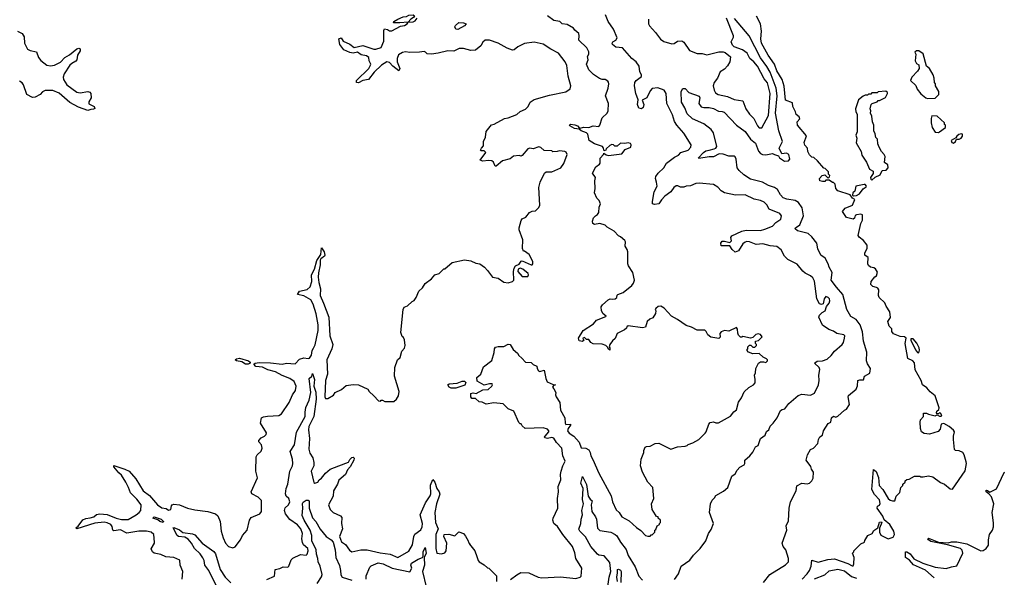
# Model space of a CAD drawing. Extents: x 2386423 to 2568864, y 578392 to 761999.
# Tile 233 of 256: x 2436792 to 2445809, y 709502 to 714612. Entities that reach past the tile are written whole.
import ezdxf

# ---------------------------------------------------------------- set-up
doc = ezdxf.new("R2010")
doc.units = 0

msp = doc.modelspace()

# ---------------------------------------------------------------- linework, layer by layer
at = {"layer": '0CON05XD'}
for points in [[(2440275, 714582.5), (2440215, 714582.5), (2440220, 714595), (2440255, 714617.5), (2440305, 714639.2), (2440335, 714641.2), (2440355, 714652), (2440396, 714656), (2440407, 714647), (2440399.3, 714630.7), (2440375, 714617.5), (2440350, 714590), (2440275, 714582.5)], [(2441915, 710741.2), (2441935, 710688.8), (2441977, 710687), (2442005, 710670), (2442016.7, 710645), (2442021.2, 710615), (2442041.7, 710581.7), (2442096, 710455), (2442207.9, 710247.9), (2442219.5, 710195), (2442255, 710120), (2442282.9, 710095), (2442305, 710056.2), (2442375, 710018.8), (2442439.5, 709959.5), (2442481.7, 709931.7), (2442522.5, 709885), (2442545, 709880), (2442565, 709880), (2442575, 709890), (2442585, 709890), (2442610, 709915), (2442610, 709935), (2442618.3, 709941.7), (2442630, 709975), (2442650, 709985), (2442650, 709995), (2442660, 710005), (2442660, 710025), (2442640, 710045), (2442640, 710055), (2442625, 710060), (2442613.6, 710073.6), (2442583.6, 710123.6), (2442577.5, 710175), (2442600, 710225), (2442590, 710325), (2442543.8, 710375), (2442496.7, 710465), (2442477.5, 710525), (2442483.3, 710585), (2442507.5, 710645), (2442507.5, 710665), (2442520, 710695), (2442531.7, 710701.7), (2442567, 710703), (2442613, 710727), (2442645, 710730), (2442755, 710677.5), (2442815, 710697.5), (2442885, 710702.5), (2442905, 710710), (2442915, 710720), (2442957, 710733), (2443010, 710765), (2443068.3, 710821.7), (2443080, 710835), (2443103, 710907), (2443115, 710920), (2443145, 710927.5), (2443168.3, 710918.3), (2443191.7, 710918.3), (2443300.7, 710979.3), (2443330.7, 711019.3), (2443355, 711037.5), (2443374.1, 711105.9), (2443403.6, 711146.4), (2443427, 711203), (2443469.3, 711240.7), (2443513, 711267), (2443525.9, 711284.1), (2443527.5, 711315), (2443520, 711355), (2443530, 711375), (2443533, 711417), (2443557.5, 711465), (2443577, 711477), (2443605, 711477.5), (2443625, 711470), (2443640, 711485), (2443640, 711495), (2443630, 711505), (2443599.3, 711519.3), (2443565, 711553.3), (2443505, 711550), (2443467.5, 711565), (2443450, 711585), (2443460, 711595), (2443460, 711615), (2443475, 711630), (2443488.3, 711628.3), (2443505, 711610), (2443525, 711612.5), (2443540, 711625), (2443540, 711635), (2443530, 711645), (2443530, 711665), (2443557, 711673), (2443590, 711705), (2443575, 711727.5), (2443555, 711732.5), (2443533, 711727), (2443505, 711700), (2443485, 711692.5), (2443415, 711707.5), (2443405, 711702.5), (2443393, 711703), (2443375, 711720), (2443368.3, 711738.3), (2443367, 711777), (2443355, 711790), (2443285, 711757.5), (2443245, 711762.5), (2443215, 711752.5), (2443202.5, 711735), (2443207, 711703), (2443195, 711690), (2443122.3, 711702.3), (2443092.5, 711725), (2443080, 711755), (2443067.7, 711767.7), (2442995, 711766.7), (2442945, 711793.8), (2442895, 711810), (2442816.7, 711865), (2442760, 711895), (2442695, 711968.8), (2442663.6, 711986.4), (2442640, 711985), (2442617.5, 711965), (2442612.5, 711955), (2442617.5, 711945), (2442615, 711920), (2442589.3, 711880.7), (2442561.7, 711868.3), (2442537.5, 711845), (2442522.5, 711795), (2442495, 711789.2), (2442363.6, 711806.4), (2442351.7, 711798.3), (2442350, 711785), (2442330.7, 711769.3), (2442265, 711737.5), (2442245, 711690), (2442220.7, 711669.3), (2442197.5, 711635), (2442190, 711615), (2442197.5, 711605), (2442197, 711583), (2442180, 711595), (2442178.3, 711608.3), (2442160, 711625), (2442125, 711640), (2442043, 711643), (2442023.6, 711653.6), (2442005, 711680), (2441981.7, 711681.7), (2441965, 711700), (2441950, 711695), (2441951.7, 711681.7), (2441960, 711675), (2441947, 711663), (2441915, 711670), (2441910, 711695), (2441952.5, 711765), (2442047.5, 711825), (2442075, 711857.5), (2442159.3, 711890.7), (2442162.5, 711895), (2442135.8, 711915.8), (2442118.8, 711945), (2442118.3, 711981.7), (2442130.7, 711999.3), (2442180, 712045), (2442200, 712055), (2442225, 712050), (2442246.1, 712053.9), (2442260, 712065), (2442263, 712087), (2442270, 712095), (2442318.3, 712111.7), (2442397.5, 712175), (2442413.6, 712196.4), (2442423.3, 712225), (2442406.2, 712295), (2442366.7, 712355), (2442360, 712375), (2442361.2, 712485), (2442356.2, 712505), (2442336.2, 712535), (2442340, 712575), (2442335, 712587.5), (2442295, 712622.5), (2442275, 712632.5), (2442236.7, 712675), (2442171.7, 712711.7), (2442155, 712727.5), (2442105, 712743.3), (2442055, 712736.2), (2442042, 712745), (2442039.2, 712765), (2442046.7, 712795), (2442064.2, 712815.8), (2442083.9, 712826.1), (2442095.9, 712844.1), (2442100, 712895), (2442110, 712925), (2442097.5, 712955), (2442077.5, 712975), (2442056.7, 713025), (2442063.3, 713065), (2442060, 713135), (2442066.7, 713165), (2442037.5, 713205), (2442067, 713263), (2442100.7, 713289.3), (2442107, 713297), (2442108.3, 713341.7), (2442140, 713375), (2442141.7, 713388.3), (2442163, 713373), (2442185, 713367.5), (2442305, 713382.5), (2442337, 713423), (2442387.5, 713445), (2442392.5, 713465), (2442387, 713477), (2442365, 713483.3), (2442335, 713477.5), (2442295, 713480), (2442265, 713452.5), (2442243, 713453), (2442230, 713465), (2442215, 713467.5), (2442195, 713460), (2442161.7, 713428.3), (2442160, 713415), (2442145, 713410), (2442140, 713435), (2442128.3, 713448.3), (2442055, 713473.8), (2442007.5, 713505), (2441993.9, 713563.9), (2441984.1, 713574.1), (2441934.1, 713594.1), (2441915, 713610), (2441874.3, 713614.3), (2441829.3, 713639.3), (2441826.7, 713645), (2441835, 713653.3), (2441875, 713648.6), (2441899.7, 713639.7), (2441917.5, 713617.5), (2441925, 713616.7), (2441955, 713625.8), (2442005, 713622.5), (2442045, 713638.6), (2442095.8, 713634.2), (2442106.2, 713645), (2442125, 713712.5), (2442172.5, 713755), (2442182.5, 713775), (2442183.8, 713845), (2442156.2, 713915), (2442181.2, 713985), (2442188.8, 714025), (2442185, 714040), (2442179.3, 714049.3), (2442155, 714062.5), (2442125, 714063.3), (2442102.7, 714072.7), (2442048.3, 714108.3), (2442005, 714152.5), (2441984, 714205), (2441997.5, 714245), (2441993.3, 714275), (2442003.8, 714295), (2442005, 714317.5), (2441985, 714352.5), (2441912.5, 714425), (2441916.2, 714465), (2441911.2, 714485), (2441875, 714516.7), (2441863.3, 714535), (2441805, 714567.5), (2441760, 714575), (2441740, 714595), (2441685, 714603.3), (2441627, 714647)], [(2442788.3, 709481.7), (2442825.7, 709534.3), (2442850, 709605), (2442929.3, 709660.7), (2442964.1, 709705.9), (2443025, 709767.5), (2443076.7, 709835), (2443100, 709905), (2443125, 709940), (2443146.7, 709995), (2443110, 710095), (2443117.5, 710175), (2443135, 710210), (2443155, 710230), (2443167, 710253), (2443238.8, 710291.2), (2443277.5, 710325), (2443315, 710430), (2443345, 710450), (2443362.5, 710485), (2443387, 710513), (2443426.4, 710533.6), (2443432.5, 710545), (2443433.9, 710576.1), (2443480, 710615), (2443505, 710650), (2443530.7, 710699.3), (2443555, 710710), (2443577.5, 710775), (2443617.5, 710805), (2443631.7, 710838.3), (2443652.5, 710855), (2443663.9, 710886.1), (2443692.5, 710915), (2443727.5, 710965), (2443760.7, 711029.3), (2443775, 711040), (2443797.5, 711045), (2443834.3, 711095.7), (2443921.7, 711168.3), (2443955, 711181.2), (2444035, 711171.9), (2444071.3, 711188.7), (2444105.8, 711265), (2444113.9, 711306.1), (2444110, 711355), (2444118.6, 711405), (2444112.5, 711425), (2444070, 711465), (2444095, 711484), (2444145, 711484.3), (2444187.6, 711502.4), (2444223.9, 711536.1), (2444253.3, 711575), (2444323.3, 711635), (2444335.8, 711654.2), (2444346.7, 711695), (2444347.5, 711715), (2444340, 711725), (2444276.1, 711736.1), (2444245, 711756.2), (2444201.7, 711771.7), (2444143.9, 711813.9), (2444111.2, 711885), (2444117.1, 711902.9), (2444142.1, 711927.9), (2444168, 711945), (2444180, 711985), (2444205.8, 712015), (2444210.8, 712035), (2444207.5, 712055), (2444195, 712067.1), (2444175, 712074.2), (2444158.9, 712055), (2444151.2, 712008.8), (2444135, 712002), (2444115, 712007.5), (2444092.9, 712055), (2444070.5, 712215), (2444055, 712245.8), (2444035, 712265.8), (2443985, 712290), (2443965, 712306.2), (2443913, 712373), (2443825, 712413.3), (2443796.7, 712445), (2443765, 712503.3), (2443725, 712534), (2443665, 712539.2), (2443597.4, 712557.4), (2443535, 712550.8), (2443475, 712576.2), (2443451.7, 712578.3), (2443435, 712573.3), (2443415, 712556.7), (2443375, 712493.8), (2443345, 712481.2), (2443317.5, 712505), (2443295, 712540), (2443215, 712540), (2443212.5, 712565), (2443225, 712582.5), (2443245, 712583.3), (2443295, 712570), (2443310, 712585), (2443303.8, 712615), (2443315, 712632.5), (2443405.7, 712674.3), (2443445, 712684.3), (2443575, 712681.2), (2443615, 712692), (2443685, 712720), (2443715.5, 712754.5), (2443762.5, 712785), (2443767.5, 712815), (2443753.3, 712835), (2443655.4, 712875.4), (2443634.2, 712915), (2443609.7, 712939.7), (2443575.8, 712955.8), (2443518.3, 712968.3), (2443435, 713006.2), (2443346.4, 713003.6), (2443245, 713023.8), (2443215, 713043.3), (2443185, 713076.7), (2443145, 713101.2), (2443015, 713112.5), (2442985, 713110), (2442935, 713090), (2442895, 713087.5), (2442875, 713077.5), (2442845, 713077.5), (2442819.3, 713089.3), (2442805, 713088.8), (2442784, 713075), (2442754.3, 713035.7), (2442700, 712995), (2442668.3, 712961.7), (2442645, 712924.2), (2442605, 712918), (2442586.7, 712925), (2442585.8, 712945), (2442602, 713035), (2442631.2, 713085), (2442624.2, 713124.2), (2442614, 713155), (2442619.2, 713175), (2442639.2, 713205), (2442690, 713255), (2442714.1, 713295.9), (2442787.7, 713352.3), (2442825, 713370), (2442845.8, 713394.2), (2442914.1, 713415.9), (2442938, 713445), (2442941.2, 713465), (2442875, 713572), (2442810, 713645), (2442790, 713680), (2442769.8, 713739.8), (2442718.2, 713845), (2442711.2, 713935), (2442694, 713965), (2442635, 713988.6), (2442585, 713980), (2442565, 713958.8), (2442535, 713896.7), (2442493.3, 713875), (2442507.8, 713835), (2442502.2, 713807.8), (2442485, 713794.4), (2442462.4, 713802.4), (2442450.4, 713835), (2442456, 713876), (2442433.8, 713935), (2442421.2, 714005), (2442426.2, 714035), (2442436.7, 714055), (2442475, 714081.2), (2442485, 714092.5), (2442486, 714105), (2442472.7, 714132.7), (2442464.3, 714185), (2442436.5, 714225), (2442398.8, 714255), (2442313.6, 714353.6), (2442251.2, 714361.2), (2442220, 714385), (2442217.5, 714395), (2442225, 714410), (2442250, 714425), (2442262.5, 714445), (2442231.2, 714525), (2442180, 714595), (2442156.2, 714655)], [(2445201.7, 710838.3), (2445125, 710812.5), (2445075, 710820), (2445050, 710835), (2445040, 710865), (2445037.5, 710925), (2445040, 710945), (2445067.5, 710975), (2445070, 711005), (2445095, 711006), (2445115.8, 710995.8), (2445175, 710983.3), (2445195, 710990), (2445215, 710977.5), (2445231.7, 710978.3), (2445237.5, 710985), (2445225, 711007.5), (2445215, 711010), (2445205, 711000), (2445195, 711000), (2445188.3, 711008.3), (2445190, 711025), (2445210, 711040), (2445212.5, 711055), (2445176.1, 711166.1), (2445130.7, 711200.7), (2445099.3, 711239.3), (2445060, 711265), (2445046.7, 711305), (2444993, 711403), (2444987, 711467), (2444970, 711485), (2444926.2, 711506.2), (2444900.6, 711645), (2444910, 711695), (2444895, 711706.7), (2444855, 711707.5), (2444795, 711732.5), (2444780, 711755), (2444778.3, 711778.3), (2444753, 711803), (2444742.5, 711845), (2444766.4, 711883.6), (2444761.2, 711935), (2444726.4, 711986.4), (2444716.1, 712016.1), (2444663.8, 712065), (2444656.2, 712085), (2444660, 712135), (2444650.5, 712150.5), (2444638.9, 712158.9), (2444605, 712165.6), (2444587.8, 712185), (2444588.1, 712211.9), (2444623.6, 712256.4), (2444637.5, 712265), (2444647, 712297), (2444628, 712328), (2444615, 712337.5), (2444583, 712343), (2444565, 712360), (2444560, 712375), (2444561.7, 712431.7), (2444532.5, 712455), (2444532.5, 712475), (2444553.3, 712515), (2444553.8, 712545), (2444518.3, 712588.3), (2444478.3, 712618.3), (2444470, 712635), (2444493.8, 712745), (2444510, 712775), (2444510, 712825), (2444495, 712830), (2444455, 712822.5), (2444443.3, 712816.7), (2444436.1, 712793.9), (2444425, 712783.3), (2444365, 712800), (2444327.5, 712855), (2444352.5, 712885), (2444419.3, 712910.7), (2444440, 712965), (2444420, 712975), (2444397, 713007), (2444283.8, 713043.8), (2444267.5, 713065), (2444260, 713105), (2444245, 713120), (2444235, 713120), (2444205, 713140), (2444175, 713140), (2444165, 713130), (2444145, 713127.5), (2444120, 713135), (2444117.5, 713155), (2444140, 713185), (2444165, 713190), (2444195, 713160), (2444208.3, 713171.7), (2444210, 713185), (2444200, 713195), (2444198.3, 713218.3), (2444168.3, 713248.3), (2444155, 713250), (2444099.5, 713319.5), (2444065, 713350), (2444045, 713352.5), (2444025, 713372.5), (2444010, 713405), (2444006.7, 713435), (2443982.5, 713462.5), (2443976.2, 713485), (2443997.7, 713547.7), (2443913.8, 713645), (2443913.3, 713675), (2443936, 713704), (2443931.2, 713721.2), (2443902.3, 713742.3), (2443897, 713767), (2443873.3, 713815), (2443870, 713850), (2443803.8, 713875), (2443793.4, 714003.4), (2443774.4, 714064.4), (2443725, 714143.8), (2443703.4, 714203.4), (2443647.5, 714285), (2443585.7, 714395.7), (2443580, 714435), (2443585.8, 714505), (2443576.2, 714575), (2443540, 714645)], [(2441057.5, 713535), (2441063, 713587), (2441111.7, 713648.3), (2441137, 713653), (2441233, 713707), (2441267, 713713), (2441345, 713742.5), (2441375, 713770), (2441425, 713792.5), (2441447.5, 713815), (2441467.5, 713855), (2441505, 713880), (2441645, 713920), (2441795, 713950), (2441833, 713977), (2441840, 714005), (2441816.2, 714095), (2441803, 714193), (2441787.5, 714225), (2441726.2, 714305), (2441655, 714341.2), (2441585, 714388.8), (2441505, 714406.7), (2441415, 714393.3), (2441355, 714362.5), (2441320, 714335), (2441305, 714332.5), (2441255, 714350), (2441175, 714396.7), (2441095, 714422.5), (2441055, 714422.5), (2441032.5, 714405), (2441015, 714372.5), (2440965, 714332.5), (2440925, 714330), (2440856.1, 714346.1), (2440816.4, 714346.4), (2440767.7, 714322.3), (2440713.9, 714326.1), (2440625, 714304), (2440565, 714296), (2440525, 714297.5), (2440510, 714315), (2440495, 714320), (2440455, 714312.5), (2440365, 714310), (2440325, 714317.5), (2440298.3, 714311.7), (2440260.7, 714289.3), (2440248, 714255), (2440249.2, 714225), (2440273.8, 714165), (2440265, 714142.5), (2440208.8, 714185), (2440179.1, 714219.1), (2440155, 714224), (2440104.6, 714195.4), (2440037.9, 714132.1), (2439985.8, 714064.2), (2439935, 714054), (2439893.9, 714033.9), (2439876.7, 714036.7), (2439876.2, 714055), (2439988.8, 714165), (2440006.2, 714195), (2440008.8, 714205), (2439993.6, 714233.6), (2439990, 714265), (2439969.3, 714279.3), (2439919.3, 714289.3), (2439885, 714314.3), (2439845, 714305.5), (2439815, 714309.5), (2439762, 714335), (2439722.9, 714385), (2439716, 714435), (2439735, 714444.2), (2439756, 714415), (2439815, 714386.7), (2439855, 714357.8), (2439934.4, 714374.4), (2440035, 714342), (2440055, 714341.2), (2440103.6, 714356.4), (2440125.8, 714415), (2440127, 714513), (2440133.6, 714526.4), (2440161.7, 714521.7), (2440178.3, 714508.3), (2440201.7, 714508.3), (2440278.3, 714551.7), (2440315, 714557.5), (2440340, 714575), (2440350, 714590), (2440395, 714591.2), (2440415, 714600), (2440432.5, 714625)], [(2440805, 714522.5), (2440785.7, 714525.7), (2440777.1, 714545), (2440782.7, 714557.3), (2440815, 714586), (2440855, 714583.3), (2440880, 714575), (2440866.7, 714555), (2440805, 714522.5)], [(2442550, 714615), (2442550, 714575), (2442558.6, 714555), (2442614.3, 714495), (2442661.7, 714431.7), (2442691.3, 714411.3), (2442765, 714390.8), (2442785.5, 714394.5), (2442815, 714415.7), (2442855, 714418), (2442874.3, 714404.3), (2442925, 714328.8), (2442995, 714301.2), (2443040.7, 714300.7), (2443085, 714290), (2443193.9, 714316.1), (2443235, 714317.5), (2443251.7, 714311.7), (2443301.7, 714271.7), (2443296.7, 714225), (2443275, 714187.5), (2443245, 714157.5), (2443207, 714133), (2443182.5, 714075), (2443151.2, 714035), (2443143.8, 714005), (2443152.5, 713965), (2443165, 713941.2), (2443187.3, 713927.3), (2443275, 713909.2), (2443335, 713879.4), (2443415, 713868.8), (2443440.8, 713795), (2443475, 713746.2), (2443516.6, 713706.6), (2443548.8, 713638.8), (2443565, 713622), (2443588, 713622), (2443648, 713735), (2443664.5, 713935), (2443641.5, 714031.5), (2443610.6, 714070.6), (2443547.5, 714185), (2443515, 714225.7), (2443477.1, 714255), (2443453.9, 714303.9), (2443410, 714335), (2443335, 714362.5), (2443319.3, 714379.3), (2443308.8, 714408.8), (2443328.3, 714451.7), (2443328.1, 714465), (2443266.1, 714625)], [(2444045, 712621.2), (2444013.9, 712653.9), (2443915, 712675.8), (2443892.5, 712695), (2443896.7, 712705), (2443937, 712733), (2443970.5, 712815), (2443958.3, 712888.3), (2443925, 712935.7), (2443895, 712955.7), (2443817, 712967), (2443785, 712978.6), (2443757.8, 713007.8), (2443731.5, 713055), (2443705.7, 713075), (2443650.9, 713090.9), (2443593.1, 713123.1), (2443485, 713150), (2443425, 713190), (2443379.3, 713229.3), (2443361.4, 713255), (2443354.3, 713335), (2443345.7, 713355), (2443335, 713361.4), (2443285, 713362.5), (2443235, 713379.4), (2443198.3, 713381.7), (2443145, 713354.2), (2443105, 713355.8), (2443011.2, 713341.2), (2443007.5, 713345), (2443054, 713396), (2443075, 713409.4), (2443105.5, 713415.5), (2443152.4, 713427.6), (2443166.2, 713435), (2443175, 713450), (2443144.4, 713575), (2443124.5, 713604.5), (2443057.9, 713657.9), (2442955, 713702.5), (2442905, 713750), (2442883.3, 713805), (2442853.9, 713856.1), (2442850, 713955), (2442865, 713980), (2442885, 713980), (2442920, 713945), (2443015, 713910), (2443021.2, 713895), (2443010, 713845), (2443033.9, 713813.9), (2443056.4, 713806.4), (2443105, 713807.5), (2443145, 713798.6), (2443192.7, 713772.7), (2443225, 713771.4), (2443243, 713763), (2443355, 713645.8), (2443435, 713585.7), (2443485, 713515.6), (2443530.2, 713480.2), (2443557.8, 713407.8), (2443575, 713384.5), (2443595, 713375.4), (2443625, 713372.7), (2443685, 713386.4), (2443705.4, 713375.4), (2443742.5, 713365), (2443751.2, 713345), (2443795, 713315.6), (2443831.9, 713318.1), (2443846, 713335), (2443835, 713376.2), (2443815, 713387.1), (2443772.5, 713382.5), (2443747.5, 713435), (2443776.9, 713495), (2443743.6, 713593.6), (2443714.7, 713755), (2443728.2, 713915), (2443719.1, 713985), (2443665, 714132.2), (2443635, 714183.5), (2443575, 714261.9), (2443472.4, 714462.4), (2443338.8, 714621.2)], [(2436772.5, 714505), (2436814.4, 714484.4), (2436834.2, 714455), (2436838, 714395), (2436865, 714342.5), (2436888.3, 714328.3), (2436945.8, 714315.8), (2436965.8, 714265.8), (2436985, 714236.7), (2437042.5, 714195), (2437075, 714188), (2437112.5, 714195), (2437165, 714223.1), (2437206.1, 714263.9), (2437249.8, 714290.2), (2437316.2, 714345), (2437335, 714350), (2437345, 714346), (2437345.8, 714325), (2437321.4, 714285), (2437315.5, 714244.5), (2437307.1, 714232.9), (2437268.6, 714211.4), (2437251.9, 714195), (2437198.6, 714115), (2437190, 714085), (2437192.5, 714065), (2437225, 714015.7), (2437315, 713947.5), (2437345, 713940.8), (2437415, 713952.9), (2437435, 713948), (2437444.2, 713935), (2437446, 713895), (2437425, 713860), (2437425, 713840), (2437475, 713817.5), (2437481.7, 713798.3), (2437469.3, 713790.7), (2437445, 713790), (2437415, 713780), (2437330.9, 713810.9), (2437252.6, 713852.6), (2437155, 713937.8), (2437095, 713962), (2437025, 713962.5), (2437000.7, 713949.3), (2436980, 713925), (2436935, 713902.5), (2436908.3, 713898.3), (2436857.5, 713925), (2436825.9, 714015.9), (2436813.9, 714033.9), (2436789.5, 714049.5)], [(2445105, 713890), (2445175, 713892.5), (2445210, 713925), (2445210, 713955), (2445180, 714005), (2445180, 714025), (2445170, 714035), (2445167.5, 714075), (2445156.4, 714106.4), (2445123, 714163), (2445097.5, 714185), (2445065, 714300), (2445025, 714327.5), (2445003.6, 714326.4), (2444990, 714315), (2444997.5, 714295), (2444992.5, 714235), (2445005, 714210), (2445027, 714197), (2445030, 714165), (2445015, 714140), (2444962.5, 714085), (2444950, 714055), (2444998.3, 714008.3), (2445010, 713975), (2445043.6, 713933.6), (2445090, 713895), (2445105, 713890)], [(2444595, 713142.5), (2444625, 713167.5), (2444671.2, 713188.8), (2444688.8, 713231.2), (2444725.9, 713234.1), (2444746, 713255), (2444740.7, 713280.7), (2444713, 713303), (2444717, 713357), (2444710, 713375), (2444683, 713403), (2444662.5, 713445), (2444650, 713475), (2444647, 713517), (2444633, 713533), (2444627, 713567), (2444613, 713593), (2444612.5, 713645), (2444602.5, 713675), (2444597, 713727), (2444582.5, 713755), (2444587.5, 713775), (2444580, 713795), (2444590, 713835), (2444600, 713845), (2444645, 713860), (2444655, 713870), (2444665, 713870), (2444720, 713900), (2444740, 713935), (2444740, 713945), (2444725, 713957.5), (2444655, 713950), (2444645, 713940), (2444595, 713940), (2444585, 713930), (2444565, 713930), (2444555, 713920), (2444535, 713920), (2444515, 713910), (2444473.9, 713876.1), (2444447.5, 713795), (2444448.3, 713768.3), (2444460, 713745), (2444460, 713585), (2444450, 713555), (2444457.5, 713525), (2444453.6, 713483.6), (2444497.5, 713405), (2444505, 713370), (2444547.5, 713305), (2444573, 713243), (2444607.5, 713225), (2444608, 713202), (2444583.9, 713166.1), (2444585, 713150), (2444595, 713142.5)], [(2445205, 713577.5), (2445215, 713583.3), (2445270, 713625), (2445270, 713645), (2445261.7, 713651.7), (2445260, 713665), (2445195, 713727.5), (2445145, 713730), (2445137.5, 713705), (2445137.5, 713665), (2445147.5, 713625), (2445175, 713580), (2445205, 713577.5)], [(2445345, 713480), (2445362.5, 713495), (2445371.7, 713518.3), (2445395, 713516.7), (2445415, 713526.7), (2445426.2, 713545), (2445425, 713562.5), (2445415, 713565.8), (2445391.7, 713558.3), (2445372.5, 713545), (2445365, 713530), (2445322.5, 713505), (2445327.5, 713485), (2445345, 713480)], [(2438280, 709485), (2438286.7, 709555), (2438262.5, 709615), (2438258.3, 709658.3), (2438205, 709682.5), (2438130.7, 709690.7), (2438085, 709712.5), (2438023.8, 709723.8), (2438007.5, 709735), (2437997, 709763), (2438027.5, 709815), (2438027.5, 709825), (2438020, 709895), (2437995, 709916.2), (2437955, 709923.8), (2437885, 709924), (2437775, 709906), (2437716.4, 709936.4), (2437655, 709927.5), (2437644.3, 709934.3), (2437639.3, 709969.3), (2437627.5, 709985), (2437595, 710001.5), (2437567, 710007), (2437481.7, 709998.3), (2437315, 709947.5), (2437307.5, 709955), (2437328.6, 709971.4), (2437372.1, 710027.9), (2437397.6, 710042.4), (2437437.5, 710047.5), (2437472.5, 710055), (2437495, 710076.7), (2437525, 710084.2), (2437595, 710078.5), (2437674.7, 710044.7), (2437723.4, 710033.4), (2437785, 710032.7), (2437860, 710075), (2437887.5, 710095), (2437902.5, 710115), (2437903.8, 710165), (2437865, 710218), (2437806.2, 710275), (2437790, 710325), (2437764.2, 710375), (2437725, 710438), (2437699.1, 710459.1), (2437653.8, 710515), (2437653.3, 710526.7), (2437755, 710494.2), (2437795, 710473.8), (2437855.8, 710405.8), (2437922.9, 710295), (2437980.6, 710250.6), (2438055, 710165.8), (2438095, 710138), (2438132.3, 710132.3), (2438155, 710118.8), (2438176.7, 710125), (2438183.8, 710156.2), (2438187.5, 710165), (2438205, 710171.2), (2438255, 710166.7), (2438330, 710135), (2438395, 710120), (2438515, 710106.2), (2438585, 710083.3), (2438606.7, 710065), (2438627.5, 710015), (2438638, 709925), (2438655, 709862.5), (2438676.2, 709815), (2438706.1, 709786.1), (2438745, 709773.3), (2438765, 709782.5), (2438813.6, 709846.4), (2438833.3, 709885), (2438875.9, 709934.1), (2438897.5, 710025), (2438910.7, 710049.3), (2438990, 710085), (2439007.5, 710105), (2439006.1, 710206.1), (2438975.8, 710235.8), (2438917, 710267), (2438912.5, 710285), (2438970, 710415), (2438953.8, 710475), (2438957.5, 710605), (2438967.5, 710625), (2439002.3, 710657.7), (2439013.8, 710685), (2439006.2, 710715), (2438983.3, 710745), (2438982.5, 710755), (2439005, 710778.8), (2439035.7, 710794.3), (2439049.5, 710810.5), (2439051.2, 710825), (2438996.7, 710915), (2439006.4, 710963.6), (2439026.1, 710973.9), (2439060.5, 710979.5), (2439164.1, 710984.1), (2439188.7, 711001.3), (2439260.8, 711105), (2439290, 711175), (2439316.7, 711213.3), (2439324.4, 711255), (2439304.4, 711295), (2439267.5, 711325), (2439195, 711350.5), (2439135.8, 711385), (2439065, 711402.5), (2439017.4, 711427.4), (2438954.2, 711434.2), (2438937.5, 711455), (2438948.8, 711465), (2438985, 711471.1), (2439088.4, 711468.4), (2439195, 711454.5), (2439235, 711464), (2439315, 711458.8), (2439355, 711500), (2439395, 711513.8), (2439435, 711506.7), (2439445, 711511.2), (2439463.2, 711536.8), (2439470.2, 711579.8), (2439481.7, 711601.7), (2439497.4, 711632.6), (2439526.2, 711765), (2439525.9, 711815), (2439508, 711915), (2439480.8, 712005), (2439457.8, 712045), (2439395, 712080.6), (2439337.5, 712095), (2439355, 712124), (2439425, 712138.1), (2439453.3, 712165), (2439467.7, 712212.3), (2439464.5, 712275), (2439491.1, 712325), (2439512.9, 712405), (2439549.4, 712460.6), (2439555, 712520), (2439580, 712485), (2439586.7, 712455), (2439583.3, 712445), (2439550, 712420), (2439543, 712407), (2439545.4, 712365), (2439528.1, 712291.9), (2439526.2, 712253.8), (2439530.7, 712205), (2439548.2, 712145), (2439543.8, 712085), (2439575.6, 712015), (2439622.9, 711885), (2439633.6, 711715), (2439659.4, 711635), (2439650.6, 711595), (2439604.5, 711494.5), (2439611.2, 711365), (2439592.3, 711305), (2439587.5, 711155), (2439591.7, 711141.7), (2439615, 711140), (2439665, 711172.5), (2439682.5, 711195), (2439738.3, 711221.7), (2439781.7, 711258.3), (2439845, 711270), (2439896.2, 711266.2), (2439980, 711225), (2439992.5, 711205), (2440036.4, 711166.4), (2440078.3, 711118.3), (2440095, 711117.5), (2440104, 711126), (2440115, 711126.2), (2440135, 711112.5), (2440218.3, 711111.7), (2440242.5, 711135), (2440260, 711165), (2440267.5, 711205), (2440223.9, 711343.9), (2440226.7, 711425), (2440252.5, 711495), (2440277.5, 711515), (2440292.5, 711575), (2440317, 711603), (2440322.5, 711625), (2440317, 711677), (2440308.3, 711698.3), (2440295, 711710), (2440282.5, 711745), (2440303, 711957), (2440313.6, 711976.4), (2440345, 711990), (2440385, 712030), (2440405, 712040), (2440423.3, 712066.7), (2440447.5, 712125), (2440482.5, 712155), (2440507, 712193), (2440563, 712237), (2440592.5, 712275), (2440635, 712287.5), (2440675, 712330), (2440685, 712330), (2440752.3, 712387.7), (2440865, 712412.5), (2440925, 712403.3), (2440970.5, 712380.5), (2441005, 712373.3), (2441047.5, 712345), (2441077.5, 712315), (2441123, 712253), (2441175, 712243.3), (2441226.1, 712206.1), (2441265, 712200), (2441306, 712214), (2441316.1, 712223.9), (2441314, 712305), (2441320, 712335), (2441333.9, 712356.1), (2441367.7, 712372.3), (2441385, 712400), (2441395, 712402.5), (2441475, 712366.2), (2441485, 712366.7), (2441491.2, 712375), (2441491.2, 712395), (2441459.3, 712459.3), (2441415, 712490), (2441405, 712490), (2441397.5, 712515), (2441399.2, 712595), (2441366.7, 712685), (2441366.7, 712705), (2441385, 712772.5), (2441395, 712787.5), (2441426.4, 712803.6), (2441460, 712845), (2441485, 712857.5), (2441515, 712860), (2441545, 712890), (2441557, 712913), (2441547.5, 713075), (2441558.3, 713121.7), (2441597.5, 713205), (2441613.6, 713216.4), (2441665, 713216.7), (2441747.5, 713255), (2441776.2, 713295), (2441806.2, 713376.2), (2441796.4, 713396.4), (2441785, 713402.5), (2441735, 713410), (2441715, 713402.5), (2441675, 713400), (2441665, 713410), (2441595, 713412.5), (2441565, 713440), (2441545, 713447.5), (2441495, 713427.5), (2441465, 713433.3), (2441445, 713428.8), (2441395, 713367.5), (2441385, 713362.5), (2441365, 713366.7), (2441315, 713360), (2441285, 713336.2), (2441215, 713317.5), (2441155, 713270), (2441145, 713270), (2441130, 713305), (2441115, 713318), (2441085, 713322.5), (2441035, 713316.7), (2441010, 713325), (2441060, 713395), (2441045, 713410), (2441015, 713410), (2441012.5, 713415), (2441020, 713435), (2441040, 713455), (2441040, 713495), (2441057.5, 713535)], [(2444428.3, 712998.3), (2444455, 713000), (2444483, 713017), (2444517, 713063), (2444545, 713080), (2444547.5, 713085), (2444535, 713100), (2444525, 713102.5), (2444450, 713085), (2444438.8, 713041.2), (2444422.5, 713025), (2444420, 713005), (2444428.3, 712998.3)], [(2443602.5, 709455), (2443661.7, 709528.3), (2443805, 709617.5), (2443832.5, 709645), (2443832.5, 709675), (2443807.5, 709755), (2443783.3, 709785), (2443773.8, 709815), (2443817.5, 709935), (2443810, 709975), (2443831.7, 710018.3), (2443837.5, 710135), (2443850, 710195), (2443903.8, 710295), (2443910, 710340), (2443955, 710366.2), (2444005, 710360), (2444023.6, 710366.4), (2444045, 710387.5), (2444058.3, 710411.7), (2444060, 710465), (2444042, 710492), (2444036.1, 710516.1), (2443993.8, 710575), (2444006.7, 710625), (2444035, 710672.5), (2444062.5, 710685), (2444100.7, 710729.3), (2444107.5, 710765), (2444120.7, 710789.3), (2444142.5, 710805), (2444152.5, 710845), (2444197, 710913), (2444220, 710925), (2444227.5, 710965), (2444245, 710977.5), (2444265, 710970), (2444285, 710977.5), (2444346.7, 711033.3), (2444365, 711042.5), (2444392.5, 711085), (2444377.5, 711155), (2444381.7, 711168.3), (2444452.3, 711227.7), (2444464.3, 711255.7), (2444466.7, 711305), (2444485, 711312), (2444518.3, 711311.7), (2444527.5, 711345), (2444576.7, 711373.3), (2444583.3, 711415), (2444555, 711457.5), (2444546.2, 711485), (2444550, 711565), (2444520, 711665), (2444511.7, 711751.7), (2444490, 711815), (2444453.4, 711863.4), (2444402.1, 711892.1), (2444366, 711955), (2444330.8, 712095), (2444270.7, 712160.7), (2444223.8, 712225), (2444233.3, 712295), (2444204.4, 712344.4), (2444197.1, 712375), (2444169.2, 712425), (2444128.8, 712455), (2444101.2, 712511.2), (2444091.2, 712565), (2444045, 712621.2)], [(2441395, 712257.5), (2441445, 712260), (2441452.5, 712275), (2441447.5, 712285), (2441400, 712325), (2441375, 712333.8), (2441356.7, 712325), (2441353.8, 712305), (2441395, 712257.5)], [(2445025, 711560), (2445030.8, 711585), (2445028.1, 711605), (2445008.3, 711648.3), (2444975, 711688.8), (2444953.3, 711686.7), (2444953.8, 711675), (2444995, 711586.2), (2445015, 711562.5), (2445025, 711560)], [(2441288.3, 709481.7), (2441343.9, 709526.1), (2441380, 709545), (2441455, 709542.5), (2441540, 709505), (2441575, 709496.7), (2441745, 709508), (2441885, 709491.2), (2441925, 709503.3), (2441935, 709512.5), (2441940, 709585), (2441885.6, 709675), (2441875.4, 709725.4), (2441853.8, 709785), (2441765, 709895.7), (2441718.8, 709968.8), (2441683.3, 709995), (2441674, 710025), (2441676.7, 710045), (2441720, 710135), (2441716.7, 710225), (2441726.7, 710285), (2441723.3, 710335), (2441747.5, 710395), (2441743.3, 710445), (2441750, 710475), (2441766.7, 710525), (2441788, 710565), (2441767.5, 710615), (2441755.5, 710685.5), (2441708.7, 710738.7), (2441685, 710775.8), (2441665, 710783.1), (2441624.3, 710774.3), (2441600.7, 710780.7), (2441597.5, 710785), (2441603.8, 710795), (2441638.8, 710835), (2441638, 710845), (2441625, 710858.8), (2441585, 710872), (2441420, 710865), (2441395, 710890), (2441385, 710910), (2441375, 710910), (2441361.7, 710921.7), (2441317.5, 711025), (2441266.4, 711046.4), (2441220.7, 711090.7), (2441135, 711101.2), (2441065, 711087.5), (2441026.4, 711106.4), (2440999.3, 711109.3), (2440965, 711140), (2440931.7, 711141.7), (2440922.5, 711155), (2440925, 711187.5), (2440945, 711192.5), (2440973, 711187), (2441035, 711220), (2441082.5, 711222.5), (2441116.7, 711255), (2441122.5, 711265), (2441120, 711275), (2441095, 711276.2), (2441045, 711262.5), (2440980.5, 711300.5), (2440978.3, 711331.7), (2441016.2, 711365), (2441038.3, 711431.7), (2441115, 711490), (2441138.1, 711561.9), (2441140, 711595), (2441150.5, 711609.5), (2441175, 711618.6), (2441225, 711616.7), (2441265, 711638), (2441284.1, 711634.1), (2441310.9, 711590.9), (2441352.5, 711555), (2441362.5, 711535), (2441391.7, 711511.7), (2441425, 711472.5), (2441475, 711470), (2441493, 711453), (2441528.3, 711438.3), (2441530, 711415), (2441542.5, 711395), (2441555, 711387.5), (2441595, 711400), (2441611.2, 711325), (2441623.9, 711293.9), (2441678.3, 711268.3), (2441700, 711265), (2441681.7, 711258.3), (2441670, 711245), (2441685, 711230), (2441702.5, 711195), (2441700, 711175), (2441706.4, 711156.4), (2441740, 711105), (2441743.8, 711035), (2441783.3, 710965), (2441786.2, 710915), (2441795, 710903.8), (2441837.5, 710905), (2441836.7, 710895), (2441813.5, 710866.5), (2441809.5, 710845), (2441825, 710824.5), (2441867, 710797), (2441915, 710741.2)], [(2438885, 711453.8), (2438861.2, 711455), (2438826.9, 711476.9), (2438777.5, 711485), (2438766.7, 711495), (2438777.5, 711505), (2438805, 711510.8), (2438887.2, 711487.2), (2438904, 711475), (2438904, 711465), (2438885, 711453.8)], [(2439055, 709481.2), (2439125, 709513.3), (2439133.3, 709575), (2439175, 709582), (2439205, 709597.5), (2439247.5, 709595), (2439257.5, 709605), (2439278.5, 709661.5), (2439292.9, 709677.1), (2439365, 709711.2), (2439415, 709706.2), (2439425.7, 709714.3), (2439434.3, 709745), (2439430.6, 709765), (2439391.1, 709801.1), (2439380.8, 709820.8), (2439375.6, 709855), (2439381.5, 709905), (2439367.5, 709945), (2439335, 709981.9), (2439265, 710032.9), (2439227.5, 710085), (2439218.1, 710115), (2439225, 710140), (2439253.3, 710165), (2439266.2, 710195), (2439256.7, 710225), (2439231.2, 710245), (2439227.5, 710267.5), (2439231.5, 710315), (2439248.2, 710355), (2439266.4, 710475), (2439290.9, 710525), (2439294.6, 710545), (2439290.4, 710585), (2439270, 710655), (2439309.3, 710715), (2439326.6, 710833.4), (2439406.4, 710975), (2439406.4, 711016.4), (2439413.1, 711056.9), (2439444.6, 711125), (2439457.9, 711195), (2439442, 711325), (2439466.7, 711345), (2439475, 711370), (2439491.4, 711315), (2439485.6, 711255), (2439505, 711197.5), (2439508.5, 711135), (2439485, 710976.2), (2439440.9, 710885), (2439436, 710855), (2439445.4, 710775), (2439439.6, 710675), (2439450, 710640), (2439476.4, 710596.4), (2439485.8, 710555), (2439485.7, 710524.3), (2439461.2, 710475), (2439485, 710372.5), (2439495, 710364.2), (2439522.5, 710375), (2439533.3, 710396.7), (2439555, 710411.2), (2439593, 710457), (2439635, 710493.8), (2439715.8, 710524.2), (2439803.6, 710556.4), (2439815, 710582.5), (2439835, 710598.8), (2439845, 710603.3), (2439856.2, 710595), (2439853.3, 710575), (2439818, 710515), (2439793.4, 710486.6), (2439775.5, 710444.5), (2439716.4, 710393.6), (2439703.3, 710355), (2439665.8, 710295), (2439663.8, 710245), (2439618.8, 710165), (2439634.2, 710124.2), (2439664, 710095), (2439730, 710065), (2439741.7, 710051.7), (2439738.8, 709995), (2439748.8, 709945), (2439720.8, 709875), (2439738.7, 709828.7), (2439775, 709803.8), (2439812.1, 709752.1), (2439835, 709736), (2439916.6, 709753.4), (2439975, 709754.4), (2440093, 709727), (2440185.5, 709715.5), (2440255, 709683.8), (2440355, 709742.9), (2440390.9, 709799.1), (2440402, 709875), (2440411.7, 709898.3), (2440465, 709937.5), (2440478, 709965), (2440481.2, 709995), (2440460, 710075), (2440510, 710185), (2440550.5, 710249.5), (2440555.9, 710265.9), (2440553.9, 710346.1), (2440575, 710400), (2440593.6, 710373.6), (2440611.1, 710315), (2440634, 710285), (2440640, 710265), (2440610, 710175), (2440593.1, 710095), (2440599.5, 710005), (2440623.1, 709945), (2440602.5, 709895), (2440604, 709765), (2440613, 709723), (2440655, 709717.5), (2440685, 709727.5), (2440696.4, 709743.6), (2440703.8, 709815), (2440677.5, 709875), (2440680, 709895), (2440723, 709897), (2440776.4, 709883.6), (2440815, 709920), (2440855, 709902.5), (2440875, 709880), (2440900, 709835), (2440901.7, 709821.7), (2440910, 709815), (2440910, 709805), (2440960, 709745), (2440978.3, 709691.7), (2440990, 709655), (2441000, 709645), (2441045, 709617.5), (2441075, 709590), (2441090, 709585), (2441160, 709515), (2441160, 709465)], [(2440745, 711234.2), (2440725, 711246), (2440714.2, 711265), (2440725, 711274), (2440798.9, 711281.1), (2440845, 711299.5), (2440865, 711298.6), (2440877.5, 711287.5), (2440867.5, 711262.5), (2440785, 711234.3), (2440745, 711234.2)], [(2443956.9, 709485), (2444005, 709535.5), (2444025, 709565.6), (2444041.1, 709605), (2444045, 709658.8), (2444105, 709640), (2444194, 709666), (2444255, 709671.3), (2444375, 709630), (2444415, 709607.1), (2444425, 709608), (2444431.9, 709625), (2444433.9, 709683.9), (2444420, 709725), (2444430, 709735), (2444430, 709745), (2444495, 709810), (2444530, 709825), (2444531.7, 709838.3), (2444560, 709885), (2444600, 709905), (2444615, 709930), (2444650, 709955), (2444665, 710007.5), (2444685, 710010), (2444687.5, 710005), (2444667, 709953), (2444666.7, 709915), (2444678.8, 709888.8), (2444745, 709854.2), (2444789.7, 709870.3), (2444804.2, 709895), (2444798.1, 709925), (2444761.4, 709985), (2444708.8, 710028.8), (2444695, 710062.5), (2444643.8, 710135), (2444647, 710153), (2444666.7, 710163.3), (2444672.5, 710177.5), (2444665, 710212.5), (2444620.9, 710260.9), (2444597, 710307), (2444610, 710490), (2444635, 710472.5), (2444657.6, 710417.6), (2444663.1, 710343.1), (2444696.5, 710306.5), (2444746.2, 710225), (2444765, 710208.8), (2444785, 710203.8), (2444806.7, 710203.3), (2444820, 710245), (2444851.7, 710278.3), (2444860, 710325), (2444880, 710345), (2444880, 710355), (2444900, 710375), (2444900, 710385), (2444915, 710400), (2444937, 710403), (2444985, 710430), (2445035, 710430), (2445043, 710423), (2445065, 710422.5), (2445115, 710432.5), (2445155, 710422.5), (2445225, 710372.5), (2445260, 710355), (2445311.7, 710311.7), (2445335, 710310), (2445450.7, 710479.3), (2445462.5, 710545), (2445459.3, 710559.3), (2445440, 710625), (2445427.5, 710645), (2445395, 710662.5), (2445363, 710663), (2445353, 710673), (2445342.5, 710765), (2445342.5, 710795), (2445352.5, 710835), (2445345, 710850), (2445302.5, 710885), (2445255, 710912.5), (2445230, 710905), (2445221.7, 710858.3), (2445201.7, 710838.3)], [(2442024, 709784), (2441975, 709873.1), (2441923.3, 709925), (2441913.8, 709943.8), (2441932.3, 709995), (2441932.6, 710035), (2441944.7, 710075), (2441940, 710115), (2441954.5, 710174.5), (2441946.3, 710216.3), (2441951.2, 710315), (2441932.2, 710365), (2441945, 710427.5), (2441982.4, 710352.4), (2441999.1, 710245), (2442015, 710218.1), (2442034.4, 710204.4), (2442026.5, 710165), (2442031.9, 710105), (2442066, 710056), (2442074.1, 710034.1), (2442085, 709953.3), (2442105, 709932.5), (2442205, 709916), (2442245, 709896), (2442260.9, 709880.9), (2442294.2, 709825), (2442346.4, 709756.4), (2442365, 709702.5), (2442427.1, 709597.1), (2442462.9, 709512.9), (2442495.8, 709475.8)], [(2445165, 709496.7), (2445088.1, 709568.1), (2444977.3, 709617.3), (2444940, 709660), (2444904.5, 709684.5), (2444903.9, 709736.1), (2444915, 709736.2), (2444946.4, 709716.4), (2444980.4, 709670.4), (2445061.6, 709631.6), (2445175, 709594.6), (2445275, 709581.6), (2445325, 709599.5), (2445373.5, 709606.5), (2445428.5, 709725), (2445422.2, 709752.2), (2445406.8, 709766.8), (2445289.1, 709800.9), (2445135, 709829.2), (2445113.8, 709845), (2445107.5, 709855), (2445115, 709860), (2445205, 709825.7), (2445295, 709816.9), (2445325, 709827.9), (2445375, 709828.2), (2445465, 709810), (2445595, 709746.4), (2445615, 709747.5), (2445642.5, 709765), (2445663, 709797), (2445664.4, 709845), (2445674.3, 709895), (2445699.2, 709935), (2445708.6, 709965), (2445710.5, 710000.5), (2445698.9, 710095), (2445712.5, 710175), (2445690.4, 710240.4), (2445668.3, 710268.3), (2445643.8, 710285), (2445640, 710295), (2445645, 710300), (2445655, 710297.5), (2445675, 710282.5), (2445737.8, 710312.2), (2445806, 710464), (2445815, 710465.7)], [(2439515, 709446), (2439555, 709506.7), (2439560.8, 709529.2), (2439544.4, 709605), (2439525.6, 709645), (2439523.1, 709675), (2439509.5, 709715), (2439507.8, 709755), (2439466.9, 709835), (2439468.1, 709885), (2439453.8, 709935), (2439396.9, 710025), (2439377.8, 710067.8), (2439386.4, 710135), (2439381.7, 710178.3), (2439388.8, 710191.2), (2439415, 710210), (2439435, 710208.8), (2439442, 710202), (2439442.1, 710135), (2439475, 710046), (2439505, 710013.8), (2439545, 709944.4), (2439599.6, 709875), (2439643.5, 709845), (2439661.5, 709825), (2439680.3, 709755), (2439688, 709685), (2439720.7, 709610.7), (2439729.5, 709565), (2439732.2, 709525), (2439744.2, 709505), (2439835, 709476.7)], [(2438105, 710003.3), (2438075, 710014.2), (2438058.8, 710028.8), (2438012.5, 710045), (2438025, 710056.7), (2438087.5, 710035), (2438110, 710015), (2438105, 710003.3)], [(2438605, 709401.4), (2438525, 709564.4), (2438487.1, 709615), (2438482.5, 709655), (2438470.5, 709680.5), (2438445, 709717.8), (2438392.2, 709765), (2438366.5, 709816.5), (2438335, 709853.1), (2438305, 709870), (2438247.3, 709877.3), (2438235, 709886.2), (2438197.5, 709955), (2438205, 709960), (2438255, 709937.5), (2438285, 709913.8), (2438375, 709900.8), (2438395, 709892.5), (2438464.7, 709814.7), (2438569.5, 709739.5), (2438585, 709718.8), (2438629.2, 709575), (2438674.6, 709505), (2438725, 709450.9)], [(2439966.1, 709483.9), (2439966.7, 709515), (2439998.8, 709595), (2440011.1, 709608.9), (2440075, 709634.2), (2440120, 709625), (2440203.3, 709585), (2440365, 709553.3), (2440382.9, 709585), (2440374.6, 709615), (2440378.9, 709631.1), (2440440.2, 709669.8), (2440480.8, 709685), (2440486.7, 709695), (2440487.5, 709735), (2440505, 709776.7), (2440515.3, 709725), (2440495.3, 709684.7), (2440499.8, 709615), (2440480.6, 709555), (2440514.7, 709414.7)], [(2442176.4, 709396.4), (2442189.5, 709505), (2442206.2, 709555), (2442195, 709637.5), (2442145, 709698.8), (2442095, 709706.4), (2442083.4, 709713.4), (2442024, 709784)], [(2442268.1, 709465), (2442260, 709505), (2442267.9, 709542.1), (2442266.2, 709573.8), (2442275, 709576.9), (2442295, 709567.5), (2442300.6, 709555), (2442298.5, 709455)], [(2444071.7, 709488.3), (2444165, 709524), (2444205, 709560.8), (2444284.2, 709575.8), (2444345, 709560.6), (2444408.3, 709508.3), (2444454.4, 709494.4)]]:
    msp.add_lwpolyline(points, dxfattribs=at)

doc.saveas('drawing.dxf')
